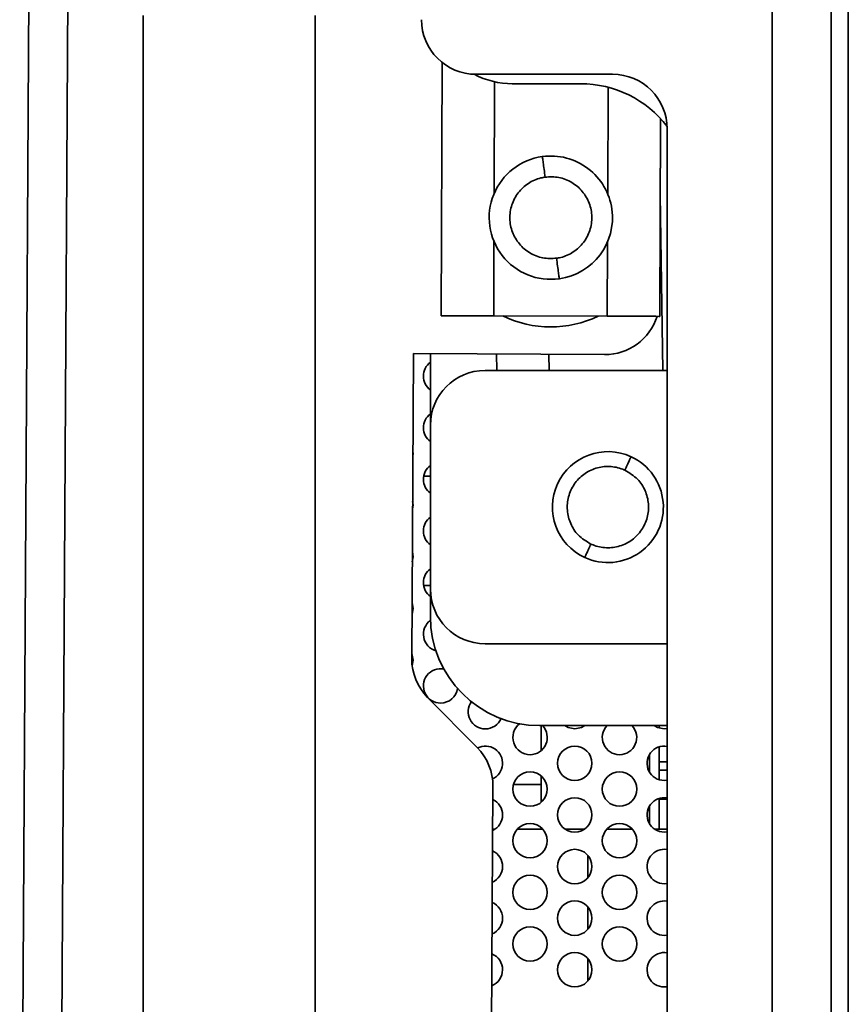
# Model space of a CAD drawing. Header units: millimetres. Extents: x 1 to 1119, y -1 to 863.
# Tile 83 of 211: x 688 to 704, y 279 to 298. Entities that reach past the tile are written whole.
import ezdxf

# ---------------------------------------------------------------- set-up
doc = ezdxf.new("R2010")
doc.units = ezdxf.units.MM

msp = doc.modelspace()

# ---------------------------------------------------------------- linework, layer by layer
at = {"color": 7, "linetype": 'Continuous', "lineweight": 35}
for p, q in [((703.2389, 466.4086), (703.2389, 240.4353)), ((703.5722, 240.671), (703.5722, 466.1729)), ((687.5161, 268.1231), (688.5346, 445.9202)), ((689.294, 445.9158), (688.2755, 268.1187)), ((689.9056, 298.1419), (689.9056, 267.4753)), ((693.2389, 267.4753), (693.2389, 298.1419)), ((695.7004, 297.2316), (695.6855, 292.3254)), ((699.0056, 297.0011), (696.3597, 297.0011)), ((697.0616, 296.8191), (698.3845, 296.8191)), ((699.9188, 292.3126), (699.9305, 296.1483)), ((699.9356, 296.1427), (699.9246, 294.2148)), ((700.0639, 271.0719), (700.0639, 295.9428)), ((698.9028, 292.3157), (696.7015, 292.3224)), ((695.147, 291.5934), (695.1131, 285.6819)), ((698.8511, 291.5722), (695.147, 291.5934)), ((695.4741, 290.2045), (695.4741, 291.5915)), ((696.7586, 291.2629), (696.754, 291.5842)), ((700.0639, 291.2629), (696.5324, 291.2629)), ((695.4741, 290.2045), (695.4741, 287.0295)), ((695.4741, 289.2153), (695.3445, 289.2153)), ((695.3436, 287.0986), (695.4741, 287.0986)), ((695.4741, 286.5004), (695.4741, 287.0295)), ((696.5324, 285.9712), (700.0639, 285.9712)), ((695.1344, 285.7086), (695.1133, 285.7086)), ((695.4188, 284.9317), (696.3808, 283.9587)), ((700.0639, 284.3837), (697.5908, 284.3837)), ((697.6222, 284.3837), (697.6222, 283.901)), ((699.9056, 284.3363), (699.9056, 284.3837)), ((700.0056, 284.321), (700.0639, 284.3261)), ((699.7222, 283.4787), (699.7222, 283.8299)), ((699.9056, 283.3363), (699.9056, 283.9723)), ((700.0639, 283.6853), (699.9056, 283.6853)), ((699.9056, 283.5186), (700.0639, 283.5186)), ((697.6222, 283.4076), (697.6222, 282.901)), ((700.0056, 283.321), (700.0639, 283.3261)), ((696.6865, 283.2086), (696.5792, 264.4753)), ((697.6222, 283.2419), (697.0839, 283.2419)), ((699.9056, 282.3753), (699.9056, 282.9723)), ((699.9056, 282.9586), (700.0639, 282.9586)), ((699.7222, 282.4787), (699.7222, 282.8299)), ((696.6817, 282.3753), (696.7212, 282.3753)), ((697.156, 282.3753), (697.6551, 282.3753)), ((697.6222, 282.4076), (697.6222, 282.3753)), ((698.0899, 282.3753), (698.4546, 282.3753)), ((698.8893, 282.3753), (699.3885, 282.3753)), ((699.8232, 282.3753), (700.0639, 282.3753)), ((700.0056, 282.321), (700.0639, 282.3261)), ((698.5222, 281.8748), (698.5222, 281.4338)), ((700.0056, 281.321), (700.0639, 281.3261)), ((698.5222, 280.8748), (698.5222, 280.4338)), ((700.0056, 280.321), (700.0639, 280.3261)), ((698.5222, 279.8748), (698.5222, 279.4338)), ((700.0056, 279.321), (700.0639, 279.3261))]:
    msp.add_line(p, q, dxfattribs=at)
at = {"color": 8, "linetype": 'Continuous', "lineweight": 35}
for p, q in [((702.0993, 270.0136), (702.0993, 301.1419)), ((696.7087, 294.6912), (696.7152, 296.8574)), ((698.9163, 296.7513), (698.91, 294.6845)), ((699.9272, 294.6681), (699.9763, 291.2629)), ((696.7015, 292.3224), (696.7059, 293.7635)), ((698.9072, 293.7569), (698.9028, 292.3157)), ((697.7747, 291.2629), (697.7702, 291.5784))]:
    msp.add_line(p, q, dxfattribs=at)
at = {"color": 7, "linetype": 'Continuous', "lineweight": 35, "flags": 128}
for points in [[(696.7015, 292.3224), (696.5033, 292.323), (696.3127, 292.3235), (696.1371, 292.3241), (695.9831, 292.3245), (695.8568, 292.3249), (695.7629, 292.3252), (695.7051, 292.3254), (695.6855, 292.3254)], [(699.9188, 292.3126), (699.8993, 292.3127), (699.8415, 292.3129), (699.7476, 292.3131), (699.6213, 292.3135), (699.4673, 292.314), (699.2917, 292.3145), (699.1011, 292.3151), (698.9028, 292.3157)], [(695.1356, 289.6078), (695.1389, 289.6543), (695.1361, 289.697)], [(695.1297, 288.5767), (695.1389, 288.6543), (695.1306, 288.7282)], [(695.1239, 287.5554), (695.1389, 287.6543), (695.125, 287.7496)], [(695.118, 286.5383), (695.1389, 286.6543), (695.1194, 286.7667)], [(695.121, 285.5467), (695.1389, 285.6543), (695.1137, 285.7814)], [(698.0776, 284.3837), (698.1447, 284.3464), (698.2722, 284.321)], [(698.2722, 284.321), (698.3998, 284.3464), (698.4669, 284.3837)], [(699.8109, 284.3837), (699.878, 284.3464), (700.0056, 284.321)]]:
    msp.add_lwpolyline(points, dxfattribs=at)
at = {"color": 7, "linetype": 'Continuous', "lineweight": 35}
for centre in [(698.2722, 283.6543), (697.4056, 283.1543), (699.1389, 283.1543), (698.2722, 282.6543), (697.4056, 282.1543), (699.1389, 282.1543), (698.2722, 281.6543), (697.4056, 281.1543), (699.1389, 281.1543), (698.2722, 280.6543), (697.4056, 280.1543), (699.1389, 280.1543), (698.2722, 279.6543)]:
    msp.add_circle(centre, 0.3333, dxfattribs=at)
for centre, radius, start, end in [((696.3597, 298.0594), 1.0583, 180, 270), ((697.0616, 298.4066), 1.5875, 242.24519, 270), ((699.0056, 295.9428), 1.0583, 0, 90), ((698.3845, 294.7025), 2.1167, 37.54732, 90), ((697.808, 294.224), 1.1944, 97.9347, 277.94442), ((697.808, 294.224), 1.1944, 7.91679, 97.9347), ((697.808, 294.224), 1.1944, 277.94442, 7.91679), ((697.808, 294.224), 2.1167, 243.98465, 295.66852), ((698.8572, 292.6305), 1.0583, 269.67179, 342.53086), ((695.6722, 291.1543), 0.3333, 126.4656, 233.5344), ((696.5324, 290.2045), 1.0583, 90, 180), ((695.6722, 290.1543), 0.3333, 126.4656, 233.5344), ((698.9137, 288.617), 1.0748, 65.28861, 245.26212), ((698.9137, 288.617), 1.0748, 245.26212, 65.28861), ((695.6722, 289.1543), 0.3333, 126.4656, 233.5344), ((695.6722, 288.1543), 0.3333, 126.4656, 233.5344), ((695.6722, 287.1543), 0.3333, 126.4656, 233.5344), ((696.5324, 287.0295), 1.0583, 180, 270), ((697.5908, 286.5004), 2.1167, 180, 270), ((695.6722, 286.1543), 0.3333, 126.167, 254.28287), ((696.1715, 285.6758), 1.0583, 179.67179, 224.67179), ((695.6722, 285.1543), 0.3333, 79.07239, 270), ((695.6722, 285.1543), 0.3333, 270, 351.03491), ((696.5389, 284.6543), 0.3333, 144.43979, 270), ((696.5389, 284.6543), 0.3333, 270, 336.21127), ((697.4056, 284.1543), 0.3333, 127.30927, 270), ((697.4056, 284.1543), 0.3333, 270, 43.48726), ((699.1389, 284.1543), 0.3333, 136.51274, 270), ((699.1389, 284.1543), 0.3333, 270, 43.48726), ((695.6282, 283.2146), 1.0583, 359.67179, 44.67179), ((696.5389, 283.6543), 0.3333, 294.60255, 116.94069), ((700.0056, 283.6543), 0.3333, 79.92134, 270), ((696.5389, 282.6543), 0.3333, 295.34919, 63.99439), ((700.0056, 282.6543), 0.3333, 79.92134, 270), ((696.5389, 281.6543), 0.3333, 294.26156, 65.08201), ((700.0056, 281.6543), 0.3333, 79.92134, 270), ((700.0056, 280.6543), 0.3333, 79.92134, 270), ((696.5389, 280.6543), 0.3333, 293.1833, 66.16027), ((696.5389, 279.6543), 0.3333, 292.1138, 67.22977), ((700.0056, 279.6543), 0.3333, 79.92134, 270)]:
    msp.add_arc(centre, radius, start, end, dxfattribs=at)
at = {"color": 8, "linetype": 'Continuous', "lineweight": 35}
for points, knots in [([(697.6986, 295.0102), (697.6915, 295.0614), (697.6765, 295.169), (697.6586, 295.2978), (697.647, 295.3813), (697.642, 295.4177), (697.6435, 295.407), (697.6435, 295.4069)], [0, 0, 0, 0, 0.2212691, 0.4652357, 0.727083, 0.9989021, 1, 1, 1, 1]), ([(697.9724, 293.0413), (697.9724, 293.0412), (697.9739, 293.0305), (697.9689, 293.0667), (697.9573, 293.1503), (697.9394, 293.2791), (697.9244, 293.3867), (697.9173, 293.4378)], [0, 0, 0, 0, 0.0027745, 0.2741373, 0.535545, 0.7791023, 1, 1, 1, 1]), ([(699.3634, 289.593), (699.3634, 289.5931), (699.3667, 289.6003), (699.3556, 289.5762), (699.3302, 289.521), (699.2911, 289.4362), (699.2586, 289.3657), (699.2432, 289.3322)], [0, 0, 0, 0, 0.0025987, 0.2746778, 0.5364669, 0.7798527, 1, 1, 1, 1]), ([(698.5842, 287.9019), (698.5687, 287.8683), (698.5362, 287.7977), (698.4977, 287.7143), (698.4695, 287.653), (698.4658, 287.645), (698.4639, 287.6409)], [0, 0, 0, 0, 0.22071576, 0.46474105, 0.72721008, 1, 1, 1, 1])]:
    msp.add_open_spline(points, degree=3, knots=knots, dxfattribs=at)
at = {"color": 7, "linetype": 'Continuous', "lineweight": 35}
for points, knots in [([(697.9173, 293.4378), (697.8277, 293.4342), (697.6484, 293.427), (697.3943, 293.5298), (697.1876, 293.7045), (697.0507, 293.9395), (696.9992, 294.2061), (697.0389, 294.4748), (697.1653, 294.7154), (697.364, 294.8998), (697.5561, 294.9857), (697.6712, 295.0055), (697.6986, 295.0102)], [0, 0, 0, 0, 0.1073728, 0.2147448, 0.3221176, 0.4294895, 0.536863, 0.6442354, 0.7516077, 0.8589802, 0.9663525, 1, 1, 1, 1]), ([(697.6986, 295.0102), (697.7882, 295.0138), (697.9675, 295.021), (698.2216, 294.9182), (698.4283, 294.7435), (698.5652, 294.5085), (698.6167, 294.2419), (698.577, 293.9732), (698.4506, 293.7326), (698.2519, 293.5483), (698.0598, 293.4624), (697.9447, 293.4426), (697.9173, 293.4378)], [0, 0, 0, 0, 0.1073728, 0.2147447, 0.3221175, 0.4294893, 0.5368629, 0.6442353, 0.7516075, 0.8589793, 0.9663515, 1, 1, 1, 1]), ([(698.5842, 287.9019), (698.4969, 287.9546), (698.3333, 288.0534), (698.1801, 288.2939), (698.1135, 288.5539), (698.138, 288.8226), (698.2497, 289.0677), (698.4363, 289.2621), (698.6768, 289.3838), (698.9436, 289.4187), (699.1352, 289.3796), (699.2295, 289.3382), (699.2432, 289.3322)], [0, 0, 0, 0, 0.1226515, 0.230049, 0.3374476, 0.4448467, 0.5522438, 0.6596426, 0.7670407, 0.8744383, 0.9818363, 1, 1, 1, 1]), ([(699.2432, 289.3322), (699.3304, 289.2795), (699.4941, 289.1807), (699.6473, 288.9402), (699.7138, 288.6802), (699.6894, 288.4115), (699.5777, 288.1664), (699.3911, 287.972), (699.1506, 287.8503), (698.8838, 287.8154), (698.6922, 287.8545), (698.5978, 287.8959), (698.5842, 287.9019)], [0, 0, 0, 0, 0.12265166, 0.23004934, 0.33744805, 0.44484535, 0.55224448, 0.65964125, 0.76704042, 0.87443893, 0.98183706, 1, 1, 1, 1])]:
    msp.add_open_spline(points, degree=3, knots=knots, dxfattribs=at)

doc.saveas('drawing.dxf')
